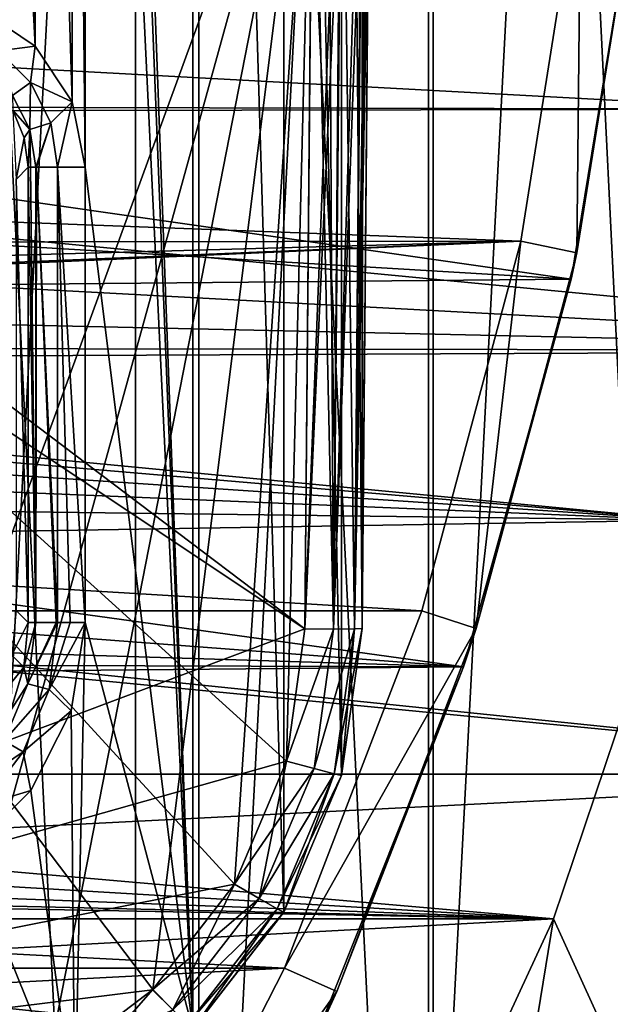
# Model space of a CAD drawing. Header units: millimetres. Extents: x -40 to 40, y -40 to 40.
# Tile 142 of 192: x 26.9 to 32.1, y -13.3 to -4.7. Entities that reach past the tile are written whole.
import ezdxf

# ---------------------------------------------------------------- set-up
doc = ezdxf.new("R2010")
doc.units = ezdxf.units.MM
doc.header["$LTSCALE"] = 8.749007
for name, color, linetype in [('1', 7, 'CONTINUOUS'), ('104', 7, 'CONTINUOUS'), ('105', 7, 'CONTINUOUS'), ('106', 7, 'CONTINUOUS'), ('109', 7, 'CONTINUOUS'), ('139', 7, 'CONTINUOUS'), ('14', 7, 'CONTINUOUS'), ('16', 7, 'CONTINUOUS'), ('161', 7, 'CONTINUOUS'), ('162', 7, 'CONTINUOUS'), ('163', 7, 'CONTINUOUS'), ('17', 7, 'CONTINUOUS'), ('370', 7, 'CONTINUOUS'), ('371', 7, 'CONTINUOUS'), ('372', 7, 'CONTINUOUS'), ('376', 7, 'CONTINUOUS'), ('377', 7, 'CONTINUOUS'), ('378', 7, 'CONTINUOUS'), ('379', 7, 'CONTINUOUS'), ('385', 7, 'CONTINUOUS'), ('389', 7, 'CONTINUOUS'), ('48', 7, 'CONTINUOUS'), ('60', 7, 'CONTINUOUS'), ('816', 7, 'CONTINUOUS'), ('817', 7, 'CONTINUOUS'), ('818', 7, 'CONTINUOUS'), ('830', 7, 'CONTINUOUS'), ('831', 7, 'CONTINUOUS'), ('832', 7, 'CONTINUOUS')]:
    doc.layers.add(name, color=color, linetype=linetype)

msp = doc.modelspace()

# ---------------------------------------------------------------- linework, layer by layer
at = {"layer": '1', "linetype": 'CONTINUOUS'}
for points in [[(27.9309, 27.9306), (25.0582, 30.5342), (27.9306, -27.9309), (27.9309, 27.9306)], [(27.9306, -27.9309), (25.0582, 30.5342), (25.0583, -30.5341), (27.9306, -27.9309)], [(30.5342, -25.0582), (27.9309, 27.9306), (27.9306, -27.9309), (30.5342, -25.0582)], [(30.5341, 25.0583), (27.9309, 27.9306), (30.5342, -25.0582), (30.5341, 25.0583)], [(32.843, 21.9451), (30.5341, 25.0583), (32.8434, -21.9445), (32.843, 21.9451)], [(32.8434, -21.9445), (30.5341, 25.0583), (30.5342, -25.0582), (32.8434, -21.9445)]]:
    msp.add_3dface(points, dxfattribs=at)
at = {"layer": '104', "linetype": 'CONTINUOUS'}
for points in [[(31.3007, -6.6534, -730), (31.8247, -3.3452, -730), (5.6924, -5.6921, -730), (31.3007, -6.6534, -730)], [(31.8247, -3.3452, -730), (23.57, -3.9592, -730), (5.6924, -5.6921, -730), (31.8247, -3.3452, -730)], [(4.4723, -6.6933, -730), (31.3007, -6.6534, -730), (5.6924, -5.6921, -730), (4.4723, -6.6933, -730)], [(30.4337, -9.8888, -730), (31.3007, -6.6534, -730), (0, -8.05, -730), (30.4337, -9.8888, -730)], [(0, -8.05, -730), (31.3007, -6.6534, -730), (1.5705, -7.8953, -730), (0, -8.05, -730)], [(1.5705, -7.8953, -730), (31.3007, -6.6534, -730), (3.0804, -7.4373, -730), (1.5705, -7.8953, -730)], [(3.0804, -7.4373, -730), (31.3007, -6.6534, -730), (4.4723, -6.6933, -730), (3.0804, -7.4373, -730)], [(-30.4335, -9.8895, -730), (30.4337, -9.8888, -730), (0, -8.05, -730), (-30.4335, -9.8895, -730)], [(29.2335, -13.0155, -730), (30.4337, -9.8888, -730), (-30.4335, -9.8895, -730), (29.2335, -13.0155, -730)], [(-29.2331, -13.0163, -730), (29.2335, -13.0155, -730), (-30.4335, -9.8895, -730), (-29.2331, -13.0163, -730)], [(-27.713, -15.9997, -730), (29.2335, -13.0155, -730), (-29.2331, -13.0163, -730), (-27.713, -15.9997, -730)], [(27.713, -15.9996, -730), (29.2335, -13.0155, -730), (-27.713, -15.9997, -730), (27.713, -15.9996, -730)]]:
    msp.add_3dface(points, dxfattribs=at)
at = {"layer": '105', "linetype": 'CONTINUOUS'}
for points in [[(31.8247, -3.3452, -730), (31.3007, -6.6534, -730), (31.7898, -6.7571, -730.5), (31.8247, -3.3452, -730)], [(32.322, -3.3972, -730.5), (31.8247, -3.3452, -730), (31.7898, -6.7571, -730.5), (32.322, -3.3972, -730.5)], [(31.3007, -6.6534, -730), (30.4337, -9.8888, -730), (30.9093, -10.0431, -730.5), (31.3007, -6.6534, -730)], [(31.7898, -6.7571, -730.5), (31.3007, -6.6534, -730), (30.9093, -10.0431, -730.5), (31.7898, -6.7571, -730.5)], [(30.4337, -9.8888, -730), (29.2335, -13.0155, -730), (30.9093, -10.0431, -730.5), (30.4337, -9.8888, -730)], [(30.9093, -10.0431, -730.5), (29.2335, -13.0155, -730), (29.6902, -13.2189, -730.5), (30.9093, -10.0431, -730.5)], [(29.2335, -13.0155, -730), (27.713, -15.9996, -730), (29.6902, -13.2189, -730.5), (29.2335, -13.0155, -730)], [(29.6902, -13.2189, -730.5), (27.713, -15.9996, -730), (28.1458, -16.25, -730.5), (29.6902, -13.2189, -730.5)]]:
    msp.add_3dface(points, dxfattribs=at)
at = {"layer": '106', "linetype": 'CONTINUOUS'}
for points in [[(32.322, -3.3972, -730.5), (31.7898, -6.7571, -730.5), (32.3094, -3.515, -733), (32.322, -3.3972, -730.5)], [(32.3094, -3.515, -733), (31.7898, -6.7571, -730.5), (31.74, -6.9873, -733), (32.3094, -3.515, -733)], [(31.7898, -6.7571, -730.5), (30.9093, -10.0431, -730.5), (31.74, -6.9873, -733), (31.7898, -6.7571, -730.5)], [(31.74, -6.9873, -733), (30.9093, -10.0431, -730.5), (30.7983, -10.3786, -733), (31.74, -6.9873, -733)], [(30.9093, -10.0431, -730.5), (29.6902, -13.2189, -730.5), (30.7983, -10.3786, -733), (30.9093, -10.0431, -730.5)], [(30.7983, -10.3786, -733), (29.6902, -13.2189, -730.5), (29.4957, -13.6475, -733), (30.7983, -10.3786, -733)], [(29.6902, -13.2189, -730.5), (28.1458, -16.25, -730.5), (29.4957, -13.6475, -733), (29.6902, -13.2189, -730.5)]]:
    msp.add_3dface(points, dxfattribs=at)
at = {"layer": '109', "linetype": 'CONTINUOUS'}
for points in [[(32.3094, -3.515, -733), (31.74, -6.9873, -733), (9.9773, -3.8656, -733), (32.3094, -3.515, -733)], [(9.9773, -3.8656, -733), (31.74, -6.9873, -733), (9.0973, -5.6329, -733), (9.9773, -3.8656, -733)], [(9.0973, -5.6329, -733), (31.74, -6.9873, -733), (7.9072, -7.2087, -733), (9.0973, -5.6329, -733)], [(31.74, -6.9873, -733), (30.7983, -10.3786, -733), (7.9072, -7.2087, -733), (31.74, -6.9873, -733)], [(7.9072, -7.2087, -733), (30.7983, -10.3786, -733), (6.4476, -8.5392, -733), (7.9072, -7.2087, -733)], [(6.4476, -8.5392, -733), (30.7983, -10.3786, -733), (4.7692, -9.5784, -733), (6.4476, -8.5392, -733)], [(4.7692, -9.5784, -733), (30.7983, -10.3786, -733), (2.9277, -10.2917, -733), (4.7692, -9.5784, -733)], [(2.9277, -10.2917, -733), (30.7983, -10.3786, -733), (0.9862, -10.6545, -733), (2.9277, -10.2917, -733)], [(30.7983, -10.3786, -733), (29.4957, -13.6475, -733), (0.9862, -10.6545, -733), (30.7983, -10.3786, -733)], [(29.4957, -13.6475, -733), (-29.4959, -13.647, -733), (0.9862, -10.6545, -733), (29.4957, -13.6475, -733)]]:
    msp.add_3dface(points, dxfattribs=at)
at = {"layer": '139', "linetype": 'CONTINUOUS'}
for points in [[(28.4338, 13.5497, -733), (27.4011, 14.3367, -733), (28.4314, -13.5521, -733), (28.4338, 13.5497, -733)], [(28.4314, -13.5521, -733), (27.4011, 14.3367, -733), (27.4913, 9.9917, -733), (28.4314, -13.5521, -733)], [(29.2274, -12.5263, -733), (28.4338, 13.5497, -733), (28.4314, -13.5521, -733), (29.2274, -12.5263, -733)], [(29.2287, 12.5241, -733), (28.4338, 13.5497, -733), (29.2274, -12.5263, -733), (29.2287, 12.5241, -733)], [(29.7326, -11.3291, -733), (29.2287, 12.5241, -733), (29.2274, -12.5263, -733), (29.7326, -11.3291, -733)], [(29.7328, 11.3286, -733), (29.2287, 12.5241, -733), (29.7326, -11.3291, -733), (29.7328, 11.3286, -733)], [(29.9124, -10.0436, -733), (29.7328, 11.3286, -733), (29.7326, -11.3291, -733), (29.9124, -10.0436, -733)], [(29.9124, 10.0436, -733), (29.7328, 11.3286, -733), (29.9124, -10.0436, -733), (29.9124, 10.0436, -733)], [(30, 0, -733), (29.9124, 10.0436, -733), (29.9124, -10.0436, -733), (30, 0, -733)], [(27.4913, 6.0084, -733), (28.4314, -13.5521, -733), (27.4913, 9.9917, -733), (27.4913, 6.0084, -733)], [(27.3771, 5.4341, -733), (27.4913, -6.0084, -733), (27.4913, 6.0084, -733), (27.3771, 5.4341, -733)], [(27.4913, -6.0084, -733), (28.4314, -13.5521, -733), (27.4913, 6.0084, -733), (27.4913, -6.0084, -733)], [(27.0522, 4.948, -733), (27.3772, -5.4345, -733), (27.3771, 5.4341, -733), (27.0522, 4.948, -733)], [(27.3772, -5.4345, -733), (27.4913, -6.0084, -733), (27.3771, 5.4341, -733), (27.3772, -5.4345, -733)], [(26.5655, 4.6228, -733), (27.052, -4.9478, -733), (27.0522, 4.948, -733), (26.5655, 4.6228, -733)], [(27.052, -4.9478, -733), (27.3772, -5.4345, -733), (27.0522, 4.948, -733), (27.052, -4.9478, -733)], [(26.5659, -4.6229, -733), (27.052, -4.9478, -733), (26.5655, 4.6228, -733), (26.5659, -4.6229, -733)], [(27.4913, -9.9917, -733), (28.4314, -13.5521, -733), (27.4913, -6.0084, -733), (27.4913, -9.9917, -733)], [(27.369, -10.7644, -733), (27.3989, -14.338, -733), (27.4913, -9.9917, -733), (27.369, -10.7644, -733)], [(27.3989, -14.338, -733), (28.4314, -13.5521, -733), (27.4913, -9.9917, -733), (27.3989, -14.338, -733)], [(27.0143, -11.4606, -733), (27.3989, -14.338, -733), (27.369, -10.7644, -733), (27.0143, -11.4606, -733)], [(26.4612, -12.0138, -733), (27.3989, -14.338, -733), (27.0143, -11.4606, -733), (26.4612, -12.0138, -733)], [(26.199, -14.8317, -733), (27.3989, -14.338, -733), (26.4612, -12.0138, -733), (26.199, -14.8317, -733)]]:
    msp.add_3dface(points, dxfattribs=at)
at = {"layer": '14', "linetype": 'CONTINUOUS'}
for points in [[(32.7611, -9.0945, -6.5), (32.4312, -14.4384, -6.5), (31.5859, -12.5831, -6.5), (32.7611, -9.0945, -6.5)], [(31.5859, -12.5831, -6.5), (30.7444, -17.7491, -6.5), (30.0402, -15.9243, -6.5), (31.5859, -12.5831, -6.5)], [(32.4312, -14.4384, -6.5), (30.7444, -17.7491, -6.5), (31.5859, -12.5831, -6.5), (32.4312, -14.4384, -6.5)]]:
    msp.add_3dface(points, dxfattribs=at)
at = {"layer": '16', "linetype": 'CONTINUOUS'}
for points in [[(-33.9501, -1.8406, -3.5), (33.5521, -5.5004, -3.5), (-5, -5.4103, -3.5), (-33.9501, -1.8406, -3.5)], [(33.5521, -5.5004, -3.5), (-33.9501, -1.8406, -3.5), (33.9501, -1.8406, -3.5), (33.5521, -5.5004, -3.5)], [(-5, -5.4103, -3.5), (33.5521, -5.5004, -3.5), (-3.9959, -5.5693, -3.5), (-5, -5.4103, -3.5)], [(33.5521, -5.5004, -3.5), (32.7609, -9.0952, -3.5), (-3.9959, -5.5693, -3.5), (33.5521, -5.5004, -3.5)], [(-3.9959, -5.5693, -3.5), (32.7609, -9.0952, -3.5), (-3.0897, -6.0309, -3.5), (-3.9959, -5.5693, -3.5)], [(-3.0897, -6.0309, -3.5), (32.7609, -9.0952, -3.5), (-2.3707, -6.7499, -3.5), (-3.0897, -6.0309, -3.5)], [(-2.3707, -6.7499, -3.5), (32.7609, -9.0952, -3.5), (-1.9092, -7.6556, -3.5), (-2.3707, -6.7499, -3.5)], [(-1.9092, -7.6556, -3.5), (32.7609, -9.0952, -3.5), (-1.75, -8.6607, -3.5), (-1.9092, -7.6556, -3.5)], [(-1.75, -8.6607, -3.5), (32.7609, -9.0952, -3.5), (-1.9091, -9.6648, -3.5), (-1.75, -8.6607, -3.5)], [(32.7609, -9.0952, -3.5), (31.5856, -12.5838, -3.5), (-1.9091, -9.6648, -3.5), (32.7609, -9.0952, -3.5)], [(-1.9091, -9.6648, -3.5), (31.5856, -12.5838, -3.5), (-2.3704, -10.5702, -3.5), (-1.9091, -9.6648, -3.5)], [(-2.3704, -10.5702, -3.5), (31.5856, -12.5838, -3.5), (-3.0894, -11.2894, -3.5), (-2.3704, -10.5702, -3.5)], [(-3.0894, -11.2894, -3.5), (31.5856, -12.5838, -3.5), (-3.9955, -11.7511, -3.5), (-3.0894, -11.2894, -3.5)], [(31.5856, -12.5838, -3.5), (-5, -11.9103, -3.5), (-3.9955, -11.7511, -3.5), (31.5856, -12.5838, -3.5)], [(31.5856, -12.5838, -3.5), (-31.5859, -12.5831, -3.5), (-5, -11.9103, -3.5), (31.5856, -12.5838, -3.5)], [(-30.0402, -15.9243, -3.5), (-31.5859, -12.5831, -3.5), (31.5856, -12.5838, -3.5), (-30.0402, -15.9243, -3.5)], [(30.0399, -15.925, -3.5), (-30.0402, -15.9243, -3.5), (31.5856, -12.5838, -3.5), (30.0399, -15.925, -3.5)]]:
    msp.add_3dface(points, dxfattribs=at)
at = {"layer": '161', "linetype": 'CONTINUOUS'}
for points in [[(29.9698, -3.4607, -742.9396), (30, 0, -733), (29.9124, -10.0436, -742.8247), (29.9698, -3.4607, -742.9396)], [(30, 0, -733), (29.9124, -10.0436, -733), (29.9124, -10.0436, -742.8247), (30, 0, -733)], [(29.9124, -10.0436, -823.3247), (29.9827, -1.9869, -823.4653), (29.9827, -1.9869, -821.5347), (29.9124, -10.0436, -823.3247)], [(29.9124, -10.0436, -821.6753), (29.9124, -10.0436, -823.3247), (29.9827, -1.9869, -821.5347), (29.9124, -10.0436, -821.6753)]]:
    msp.add_3dface(points, dxfattribs=at)
at = {"layer": '162', "linetype": 'CONTINUOUS'}
for points in [[(29.7284, -1.9923, -823.9007), (29.4123, -10.048, -823.8246), (29.4827, -1.9913, -823.9652), (29.7284, -1.9923, -823.9007)], [(29.6623, -10.049, -823.7576), (29.4123, -10.048, -823.8246), (29.7284, -1.9923, -823.9007), (29.6623, -10.049, -823.7576)], [(29.9121, -1.9908, -823.7214), (29.6623, -10.049, -823.7576), (29.7284, -1.9923, -823.9007), (29.9121, -1.9908, -823.7214)], [(29.8455, -10.0474, -823.5744), (29.6623, -10.049, -823.7576), (29.9121, -1.9908, -823.7214), (29.8455, -10.0474, -823.5744)], [(29.9827, -1.9869, -823.4653), (29.8455, -10.0474, -823.5744), (29.9643, -1.9891, -823.5995), (29.9827, -1.9869, -823.4653)], [(29.9827, -1.9869, -823.4653), (29.9124, -10.0436, -823.3247), (29.8455, -10.0474, -823.5744), (29.9827, -1.9869, -823.4653)], [(29.9643, -1.9891, -823.5995), (29.8455, -10.0474, -823.5744), (29.9121, -1.9908, -823.7214), (29.9643, -1.9891, -823.5995)]]:
    msp.add_3dface(points, dxfattribs=at)
at = {"layer": '163', "linetype": 'CONTINUOUS'}
for points in [[(29.4827, -1.9913, -823.9652), (24.9125, -14.5088, -823.7467), (2.4565, -1.9913, -823.9652), (29.4827, -1.9913, -823.9652)], [(24.9125, -14.5088, -823.7467), (29.4827, -1.9913, -823.9652), (26.0711, -14.357, -823.7494), (24.9125, -14.5088, -823.7467)], [(26.0711, -14.357, -823.7494), (29.4827, -1.9913, -823.9652), (27.1523, -13.9117, -823.7572), (26.0711, -14.357, -823.7494)], [(27.1523, -13.9117, -823.7572), (29.4827, -1.9913, -823.9652), (28.0818, -13.2034, -823.7695), (27.1523, -13.9117, -823.7572)], [(28.0818, -13.2034, -823.7695), (29.4827, -1.9913, -823.9652), (28.7971, -12.2804, -823.7856), (28.0818, -13.2034, -823.7695)], [(28.7971, -12.2804, -823.7856), (29.4827, -1.9913, -823.9652), (29.2508, -11.2046, -823.8044), (28.7971, -12.2804, -823.7856)], [(29.4827, -1.9913, -823.9652), (29.4123, -10.048, -823.8246), (29.2508, -11.2046, -823.8044), (29.4827, -1.9913, -823.9652)]]:
    msp.add_3dface(points, dxfattribs=at)
at = {"layer": '17', "linetype": 'CONTINUOUS'}
for points in [[(31.5859, -12.5831, -6.5), (31.5856, -12.5838, -3.5), (32.7609, -9.0952, -3.5), (31.5859, -12.5831, -6.5)], [(32.7611, -9.0945, -6.5), (31.5859, -12.5831, -6.5), (32.7609, -9.0952, -3.5), (32.7611, -9.0945, -6.5)], [(30.0402, -15.9243, -6.5), (30.0399, -15.925, -3.5), (31.5856, -12.5838, -3.5), (30.0402, -15.9243, -6.5)], [(31.5859, -12.5831, -6.5), (30.0402, -15.9243, -6.5), (31.5856, -12.5838, -3.5), (31.5859, -12.5831, -6.5)]]:
    msp.add_3dface(points, dxfattribs=at)
at = {"layer": '370', "linetype": 'CONTINUOUS'}
for points in [[(29.9124, -10.0436, -742.8247), (29.7326, -11.3291, -733), (29.7327, -11.3288, -742.8045), (29.9124, -10.0436, -742.8247)], [(29.9124, -10.0436, -733), (29.7326, -11.3291, -733), (29.9124, -10.0436, -742.8247), (29.9124, -10.0436, -733)], [(29.7326, -11.3291, -733), (29.2274, -12.5263, -733), (29.2284, -12.5246, -742.7857), (29.7326, -11.3291, -733)], [(29.7327, -11.3288, -742.8045), (29.7326, -11.3291, -733), (29.2284, -12.5246, -742.7857), (29.7327, -11.3288, -742.8045)], [(29.2274, -12.5263, -733), (28.4314, -13.5521, -733), (28.433, -13.5505, -742.7696), (29.2274, -12.5263, -733)], [(29.2284, -12.5246, -742.7857), (29.2274, -12.5263, -733), (28.433, -13.5505, -742.7696), (29.2284, -12.5246, -742.7857)]]:
    msp.add_3dface(points, dxfattribs=at)
at = {"layer": '371', "linetype": 'CONTINUOUS'}
for points in [[(29.4123, -10.048, -743.3246), (29.6621, -10.049, -743.2578), (29.2508, -11.2046, -743.3044), (29.4123, -10.048, -743.3246)], [(29.6621, -10.049, -743.2578), (29.4914, -11.2701, -743.2364), (29.2508, -11.2046, -743.3044), (29.6621, -10.049, -743.2578)], [(29.6621, -10.049, -743.2578), (29.8453, -10.0474, -743.0746), (29.4914, -11.2701, -743.2364), (29.6621, -10.049, -743.2578)], [(29.8453, -10.0474, -743.0746), (29.6681, -11.3156, -743.0525), (29.4914, -11.2701, -743.2364), (29.8453, -10.0474, -743.0746)], [(29.8453, -10.0474, -743.0746), (29.7327, -11.3288, -742.8045), (29.6681, -11.3156, -743.0525), (29.8453, -10.0474, -743.0746)], [(29.9124, -10.0436, -742.8247), (29.7327, -11.3288, -742.8045), (29.8453, -10.0474, -743.0746), (29.9124, -10.0436, -742.8247)], [(29.2508, -11.2046, -743.3044), (29.4914, -11.2701, -743.2364), (28.7971, -12.2804, -743.2856), (29.2508, -11.2046, -743.3044)], [(29.4914, -11.2701, -743.2364), (29.0122, -12.4062, -743.2166), (28.7971, -12.2804, -743.2856), (29.4914, -11.2701, -743.2364)], [(29.4914, -11.2701, -743.2364), (29.6681, -11.3156, -743.0525), (29.0122, -12.4062, -743.2166), (29.4914, -11.2701, -743.2364)], [(29.6681, -11.3156, -743.0525), (29.1703, -12.4955, -743.0319), (29.0122, -12.4062, -743.2166), (29.6681, -11.3156, -743.0525)], [(29.6681, -11.3156, -743.0525), (29.2284, -12.5246, -742.7857), (29.1703, -12.4955, -743.0319), (29.6681, -11.3156, -743.0525)], [(29.7327, -11.3288, -742.8045), (29.2284, -12.5246, -742.7857), (29.6681, -11.3156, -743.0525), (29.7327, -11.3288, -742.8045)], [(28.7971, -12.2804, -743.2856), (29.0122, -12.4062, -743.2166), (28.0818, -13.2034, -743.2695), (28.7971, -12.2804, -743.2856)], [(29.0122, -12.4062, -743.2166), (28.2566, -13.3806, -743.1996), (28.0818, -13.2034, -743.2695), (29.0122, -12.4062, -743.2166)], [(29.0122, -12.4062, -743.2166), (29.1703, -12.4955, -743.0319), (28.2566, -13.3806, -743.1996), (29.0122, -12.4062, -743.2166)], [(29.1703, -12.4955, -743.0319), (28.3856, -13.5075, -743.0142), (28.2566, -13.3806, -743.1996), (29.1703, -12.4955, -743.0319)], [(29.1703, -12.4955, -743.0319), (28.433, -13.5505, -742.7696), (28.3856, -13.5075, -743.0142), (29.1703, -12.4955, -743.0319)], [(29.2284, -12.5246, -742.7857), (28.433, -13.5505, -742.7696), (29.1703, -12.4955, -743.0319), (29.2284, -12.5246, -742.7857)], [(28.0818, -13.2034, -743.2695), (28.2566, -13.3806, -743.1996), (27.1523, -13.9117, -743.2572), (28.0818, -13.2034, -743.2695)]]:
    msp.add_3dface(points, dxfattribs=at)
at = {"layer": '372', "linetype": 'CONTINUOUS'}
for points in [[(29.7155, -3.4661, -743.375), (29.4123, -10.048, -743.3246), (29.4698, -3.4651, -743.4395), (29.7155, -3.4661, -743.375)], [(29.6621, -10.049, -743.2578), (29.4123, -10.048, -743.3246), (29.7155, -3.4661, -743.375), (29.6621, -10.049, -743.2578)], [(29.8453, -10.0474, -743.0746), (29.6621, -10.049, -743.2578), (29.8992, -3.4646, -743.1957), (29.8453, -10.0474, -743.0746)], [(29.8992, -3.4646, -743.1957), (29.6621, -10.049, -743.2578), (29.7155, -3.4661, -743.375), (29.8992, -3.4646, -743.1957)], [(29.9698, -3.4607, -742.9396), (29.8453, -10.0474, -743.0746), (29.9514, -3.4629, -743.0739), (29.9698, -3.4607, -742.9396)], [(29.9698, -3.4607, -742.9396), (29.9124, -10.0436, -742.8247), (29.8453, -10.0474, -743.0746), (29.9698, -3.4607, -742.9396)], [(29.9514, -3.4629, -743.0739), (29.8453, -10.0474, -743.0746), (29.9059, -3.4644, -743.1841), (29.9514, -3.4629, -743.0739)], [(29.9059, -3.4644, -743.1841), (29.8453, -10.0474, -743.0746), (29.8992, -3.4646, -743.1957), (29.9059, -3.4644, -743.1841)]]:
    msp.add_3dface(points, dxfattribs=at)
at = {"layer": '376', "linetype": 'CONTINUOUS'}
for points in [[(29.6621, -10.049, -821.2422), (29.4827, -1.9913, -821.0348), (29.4123, -10.048, -821.1754), (29.6621, -10.049, -821.2422)], [(29.6169, -1.9921, -821.0531), (29.4827, -1.9913, -821.0348), (29.6621, -10.049, -821.2422), (29.6169, -1.9921, -821.0531)], [(29.727, -1.9923, -821.0985), (29.6169, -1.9921, -821.0531), (29.6621, -10.049, -821.2422), (29.727, -1.9923, -821.0985)], [(29.7388, -1.9923, -821.1053), (29.727, -1.9923, -821.0985), (29.6621, -10.049, -821.2422), (29.7388, -1.9923, -821.1053)], [(29.8453, -10.0474, -821.4254), (29.7388, -1.9923, -821.1053), (29.6621, -10.049, -821.2422), (29.8453, -10.0474, -821.4254)], [(29.9188, -1.9906, -821.2902), (29.7388, -1.9923, -821.1053), (29.8453, -10.0474, -821.4254), (29.9188, -1.9906, -821.2902)], [(29.9124, -10.0436, -821.6753), (29.9188, -1.9906, -821.2902), (29.8453, -10.0474, -821.4254), (29.9124, -10.0436, -821.6753)], [(29.9124, -10.0436, -821.6753), (29.9827, -1.9869, -821.5347), (29.9188, -1.9906, -821.2902), (29.9124, -10.0436, -821.6753)]]:
    msp.add_3dface(points, dxfattribs=at)
at = {"layer": '377', "linetype": 'CONTINUOUS'}
for points in [[(29.6621, -10.049, -821.2422), (29.4123, -10.048, -821.1754), (29.2506, -11.205, -821.1956), (29.6621, -10.049, -821.2422)], [(29.4914, -11.2701, -821.2636), (29.6621, -10.049, -821.2422), (29.2506, -11.205, -821.1956), (29.4914, -11.2701, -821.2636)], [(29.6681, -11.3156, -821.4475), (29.8453, -10.0474, -821.4254), (29.4914, -11.2701, -821.2636), (29.6681, -11.3156, -821.4475)], [(29.8453, -10.0474, -821.4254), (29.6621, -10.049, -821.2422), (29.4914, -11.2701, -821.2636), (29.8453, -10.0474, -821.4254)], [(29.7327, -11.329, -821.6955), (29.9124, -10.0436, -821.6753), (29.6681, -11.3156, -821.4475), (29.7327, -11.329, -821.6955)], [(29.9124, -10.0436, -821.6753), (29.8453, -10.0474, -821.4254), (29.6681, -11.3156, -821.4475), (29.9124, -10.0436, -821.6753)], [(28.796, -12.2822, -821.2144), (29.0122, -12.4062, -821.2834), (29.2506, -11.205, -821.1956), (28.796, -12.2822, -821.2144)], [(29.0122, -12.4062, -821.2834), (29.4914, -11.2701, -821.2636), (29.2506, -11.205, -821.1956), (29.0122, -12.4062, -821.2834)], [(29.0122, -12.4062, -821.2834), (29.6681, -11.3156, -821.4475), (29.4914, -11.2701, -821.2636), (29.0122, -12.4062, -821.2834)], [(29.1703, -12.4955, -821.4681), (29.6681, -11.3156, -821.4475), (29.0122, -12.4062, -821.2834), (29.1703, -12.4955, -821.4681)], [(29.1703, -12.4955, -821.4681), (29.7327, -11.329, -821.6955), (29.6681, -11.3156, -821.4475), (29.1703, -12.4955, -821.4681)], [(29.2275, -12.5261, -821.7143), (29.7327, -11.329, -821.6955), (29.1703, -12.4955, -821.4681), (29.2275, -12.5261, -821.7143)], [(28.0797, -13.2054, -821.2305), (28.2566, -13.3806, -821.3004), (28.796, -12.2822, -821.2144), (28.0797, -13.2054, -821.2305)], [(28.2566, -13.3806, -821.3004), (29.0122, -12.4062, -821.2834), (28.796, -12.2822, -821.2144), (28.2566, -13.3806, -821.3004)], [(28.2566, -13.3806, -821.3004), (29.1703, -12.4955, -821.4681), (29.0122, -12.4062, -821.2834), (28.2566, -13.3806, -821.3004)], [(28.3856, -13.5075, -821.4858), (29.1703, -12.4955, -821.4681), (28.2566, -13.3806, -821.3004), (28.3856, -13.5075, -821.4858)], [(28.3856, -13.5075, -821.4858), (29.2275, -12.5261, -821.7143), (29.1703, -12.4955, -821.4681), (28.3856, -13.5075, -821.4858)], [(28.4315, -13.552, -821.7304), (29.2275, -12.5261, -821.7143), (28.3856, -13.5075, -821.4858), (28.4315, -13.552, -821.7304)], [(27.1505, -13.9127, -821.2428), (27.2756, -14.1277, -821.3135), (28.0797, -13.2054, -821.2305), (27.1505, -13.9127, -821.2428)], [(27.2756, -14.1277, -821.3135), (28.2566, -13.3806, -821.3004), (28.0797, -13.2054, -821.2305), (27.2756, -14.1277, -821.3135)]]:
    msp.add_3dface(points, dxfattribs=at)
at = {"layer": '378', "linetype": 'CONTINUOUS'}
for points in [[(29.9124, -10.0436, -823.3247), (29.7327, -11.329, -821.6955), (29.7325, -11.3295, -823.3045), (29.9124, -10.0436, -823.3247)], [(29.9124, -10.0436, -823.3247), (29.9124, -10.0436, -821.6753), (29.7327, -11.329, -821.6955), (29.9124, -10.0436, -823.3247)], [(29.7327, -11.329, -821.6955), (29.2275, -12.5261, -821.7143), (29.7325, -11.3295, -823.3045), (29.7327, -11.329, -821.6955)], [(29.7325, -11.3295, -823.3045), (29.2275, -12.5261, -821.7143), (29.2279, -12.5254, -823.2857), (29.7325, -11.3295, -823.3045)], [(29.2275, -12.5261, -821.7143), (28.4315, -13.552, -821.7304), (28.4322, -13.5513, -823.2696), (29.2275, -12.5261, -821.7143)], [(29.2279, -12.5254, -823.2857), (29.2275, -12.5261, -821.7143), (28.4322, -13.5513, -823.2696), (29.2279, -12.5254, -823.2857)]]:
    msp.add_3dface(points, dxfattribs=at)
at = {"layer": '379', "linetype": 'CONTINUOUS'}
for points in [[(29.4123, -10.048, -823.8246), (29.6623, -10.049, -823.7576), (29.2508, -11.2046, -823.8044), (29.4123, -10.048, -823.8246)], [(29.2508, -11.2046, -823.8044), (29.6623, -10.049, -823.7576), (29.4917, -11.2702, -823.7363), (29.2508, -11.2046, -823.8044)], [(29.4917, -11.2702, -823.7363), (29.8455, -10.0474, -823.5744), (29.6682, -11.3157, -823.5523), (29.4917, -11.2702, -823.7363)], [(29.6623, -10.049, -823.7576), (29.8455, -10.0474, -823.5744), (29.4917, -11.2702, -823.7363), (29.6623, -10.049, -823.7576)], [(29.8455, -10.0474, -823.5744), (29.7325, -11.3295, -823.3045), (29.6682, -11.3157, -823.5523), (29.8455, -10.0474, -823.5744)], [(29.8455, -10.0474, -823.5744), (29.9124, -10.0436, -823.3247), (29.7325, -11.3295, -823.3045), (29.8455, -10.0474, -823.5744)], [(28.7971, -12.2804, -823.7856), (29.2508, -11.2046, -823.8044), (29.4917, -11.2702, -823.7363), (28.7971, -12.2804, -823.7856)], [(29.0124, -12.4063, -823.7165), (28.7971, -12.2804, -823.7856), (29.4917, -11.2702, -823.7363), (29.0124, -12.4063, -823.7165)], [(29.0124, -12.4063, -823.7165), (29.4917, -11.2702, -823.7363), (29.6682, -11.3157, -823.5523), (29.0124, -12.4063, -823.7165)], [(29.1704, -12.4956, -823.5317), (29.0124, -12.4063, -823.7165), (29.6682, -11.3157, -823.5523), (29.1704, -12.4956, -823.5317)], [(29.7325, -11.3295, -823.3045), (29.1704, -12.4956, -823.5317), (29.6682, -11.3157, -823.5523), (29.7325, -11.3295, -823.3045)], [(29.7325, -11.3295, -823.3045), (29.2279, -12.5254, -823.2857), (29.1704, -12.4956, -823.5317), (29.7325, -11.3295, -823.3045)], [(28.0818, -13.2034, -823.7695), (28.7971, -12.2804, -823.7856), (29.0124, -12.4063, -823.7165), (28.0818, -13.2034, -823.7695)], [(28.2567, -13.3808, -823.6995), (28.0818, -13.2034, -823.7695), (29.0124, -12.4063, -823.7165), (28.2567, -13.3808, -823.6995)], [(28.2567, -13.3808, -823.6995), (29.0124, -12.4063, -823.7165), (29.1704, -12.4956, -823.5317), (28.2567, -13.3808, -823.6995)], [(28.3857, -13.5076, -823.514), (28.2567, -13.3808, -823.6995), (29.1704, -12.4956, -823.5317), (28.3857, -13.5076, -823.514)], [(29.2279, -12.5254, -823.2857), (28.3857, -13.5076, -823.514), (29.1704, -12.4956, -823.5317), (29.2279, -12.5254, -823.2857)], [(29.2279, -12.5254, -823.2857), (28.4322, -13.5513, -823.2696), (28.3857, -13.5076, -823.514), (29.2279, -12.5254, -823.2857)], [(27.1523, -13.9117, -823.7572), (28.0818, -13.2034, -823.7695), (28.2567, -13.3808, -823.6995), (27.1523, -13.9117, -823.7572)]]:
    msp.add_3dface(points, dxfattribs=at)
at = {"layer": '385', "linetype": 'CONTINUOUS'}
for points in [[(29.4123, -10.048, -743.3246), (29.2508, -11.2046, -743.3044), (20.7159, -3.4651, -743.4395), (29.4123, -10.048, -743.3246)], [(29.4698, -3.4651, -743.4395), (29.4123, -10.048, -743.3246), (20.7159, -3.4651, -743.4395), (29.4698, -3.4651, -743.4395)], [(29.2508, -11.2046, -743.3044), (28.7971, -12.2804, -743.2856), (20.7159, -3.4651, -743.4395), (29.2508, -11.2046, -743.3044)], [(28.7971, -12.2804, -743.2856), (28.0818, -13.2034, -743.2695), (20.7159, -3.4651, -743.4395), (28.7971, -12.2804, -743.2856)], [(28.0818, -13.2034, -743.2695), (27.1523, -13.9117, -743.2572), (20.7159, -3.4651, -743.4395), (28.0818, -13.2034, -743.2695)], [(27.1523, -13.9117, -743.2572), (26.0711, -14.357, -743.2494), (20.7159, -3.4651, -743.4395), (27.1523, -13.9117, -743.2572)]]:
    msp.add_3dface(points, dxfattribs=at)
at = {"layer": '389', "linetype": 'CONTINUOUS'}
for points in [[(29.4123, -10.048, -821.1754), (29.4827, -1.9913, -821.0348), (17.7718, -2.286, -821.0399), (29.4123, -10.048, -821.1754)], [(17.5509, -14.5087, -821.2533), (29.4123, -10.048, -821.1754), (17.7718, -2.286, -821.0399), (17.5509, -14.5087, -821.2533)], [(29.2506, -11.205, -821.1956), (29.4123, -10.048, -821.1754), (17.5509, -14.5087, -821.2533), (29.2506, -11.205, -821.1956)], [(28.796, -12.2822, -821.2144), (29.2506, -11.205, -821.1956), (17.5509, -14.5087, -821.2533), (28.796, -12.2822, -821.2144)], [(28.0797, -13.2054, -821.2305), (28.796, -12.2822, -821.2144), (17.5509, -14.5087, -821.2533), (28.0797, -13.2054, -821.2305)], [(27.1505, -13.9127, -821.2428), (28.0797, -13.2054, -821.2305), (17.5509, -14.5087, -821.2533), (27.1505, -13.9127, -821.2428)]]:
    msp.add_3dface(points, dxfattribs=at)
at = {"layer": '48', "linetype": 'CONTINUOUS'}
for points in [[(37.6094, -3.8257, -14), (37.0295, -7.6106, -14), (6.4288, -4.671, -14), (37.6094, -3.8257, -14)], [(6.4288, -4.671, -14), (37.0295, -7.6106, -14), (5.3172, -5.9055, -14), (6.4288, -4.671, -14)], [(5.3172, -5.9055, -14), (37.0295, -7.6106, -14), (3.9734, -6.8818, -14), (5.3172, -5.9055, -14)], [(3.9734, -6.8818, -14), (37.0295, -7.6106, -14), (2.4562, -7.5574, -14), (3.9734, -6.8818, -14)], [(2.4562, -7.5574, -14), (37.0295, -7.6106, -14), (1.6524, -7.7728, -14), (2.4562, -7.5574, -14)], [(37.0295, -7.6106, -14), (36.0693, -11.3184, -14), (1.6524, -7.7728, -14), (37.0295, -7.6106, -14)], [(1.6524, -7.7728, -14), (36.0693, -11.3184, -14), (0.8299, -7.9031, -14), (1.6524, -7.7728, -14)], [(36.0693, -11.3184, -14), (-36.0695, -11.3179, -14), (0.8299, -7.9031, -14), (36.0693, -11.3184, -14)], [(36.0693, -11.3184, -14), (-34.7395, -14.9087, -14), (-36.0695, -11.3179, -14), (36.0693, -11.3184, -14)], [(36.0693, -11.3184, -14), (34.7392, -14.9093, -14), (-34.7395, -14.9087, -14), (36.0693, -11.3184, -14)]]:
    msp.add_3dface(points, dxfattribs=at)
at = {"layer": '60', "linetype": 'CONTINUOUS'}
for points in [[(26.1645, 23.5599, -11.5), (26.165, -23.5593, -11.5), (28.4837, 20.6961, -11.5), (26.1645, 23.5599, -11.5)], [(26.165, -23.5593, -11.5), (28.4841, -20.6956, -11.5), (28.4837, 20.6961, -11.5), (26.165, -23.5593, -11.5)], [(28.4837, 20.6961, -11.5), (28.4841, -20.6956, -11.5), (30.4907, 17.6058, -11.5), (28.4837, 20.6961, -11.5)], [(28.4841, -20.6956, -11.5), (30.491, -17.6053, -11.5), (30.4907, 17.6058, -11.5), (28.4841, -20.6956, -11.5)], [(30.4907, 17.6058, -11.5), (30.491, -17.6053, -11.5), (32.164, 14.3221, -11.5), (30.4907, 17.6058, -11.5)], [(30.491, -17.6053, -11.5), (32.1643, -14.3216, -11.5), (32.164, 14.3221, -11.5), (30.491, -17.6053, -11.5)]]:
    msp.add_3dface(points, dxfattribs=at)
at = {"layer": '816', "linetype": 'CONTINUOUS'}
for points in [[(27.052, -4.9478, -733), (26.5659, -4.6229, -733), (26.7326, -4.9885, -733.0609), (27.052, -4.9478, -733)], [(27.0115, -5.2674, -733.0609), (27.052, -4.9478, -733), (26.7326, -4.9885, -733.0609), (27.0115, -5.2674, -733.0609)], [(27.0115, -5.2674, -733.0609), (26.7326, -4.9885, -733.0609), (26.8558, -5.3805, -733.2475), (27.0115, -5.2674, -733.0609)], [(27.3772, -5.4345, -733), (27.052, -4.9478, -733), (27.0115, -5.2674, -733.0609), (27.3772, -5.4345, -733)], [(27.007, -5.6785, -733.2485), (27.0115, -5.2674, -733.0609), (26.8558, -5.3805, -733.2475), (27.007, -5.6785, -733.2485)], [(27.1895, -5.6192, -733.0615), (27.0115, -5.2674, -733.0609), (27.007, -5.6785, -733.2485), (27.1895, -5.6192, -733.0615)], [(27.1895, -5.6192, -733.0615), (27.3772, -5.4345, -733), (27.0115, -5.2674, -733.0609), (27.1895, -5.6192, -733.0615)], [(27.007, -5.6785, -733.2485), (26.8558, -5.3805, -733.2475), (26.8576, -5.5085, -733.4881), (27.007, -5.6785, -733.2485)], [(26.9574, -5.7496, -733.4893), (27.007, -5.6785, -733.2485), (26.8576, -5.5085, -733.4881), (26.9574, -5.7496, -733.4893)], [(27.2492, -6.0084, -733.0626), (27.3772, -5.4345, -733), (27.1895, -5.6192, -733.0615), (27.2492, -6.0084, -733.0626)], [(27.4913, -6.0084, -733), (27.3772, -5.4345, -733), (27.2492, -6.0084, -733.0626), (27.4913, -6.0084, -733)], [(26.9914, -6.0084, -733.4913), (27.007, -5.6785, -733.2485), (26.9574, -5.7496, -733.4893), (26.9914, -6.0084, -733.4913)], [(27.0117, -6.0084, -733.3589), (27.007, -5.6785, -733.2485), (26.9914, -6.0084, -733.4913), (27.0117, -6.0084, -733.3589)], [(27.0581, -6.0084, -733.2504), (27.1895, -5.6192, -733.0615), (27.007, -5.6785, -733.2485), (27.0581, -6.0084, -733.2504)], [(27.0581, -6.0084, -733.2504), (27.007, -5.6785, -733.2485), (27.0117, -6.0084, -733.3589), (27.0581, -6.0084, -733.2504)], [(27.0648, -6.0084, -733.2391), (27.1895, -5.6192, -733.0615), (27.0581, -6.0084, -733.2504), (27.0648, -6.0084, -733.2391)], [(27.2492, -6.0084, -733.0626), (27.1895, -5.6192, -733.0615), (27.0648, -6.0084, -733.2391), (27.2492, -6.0084, -733.0626)]]:
    msp.add_3dface(points, dxfattribs=at)
at = {"layer": '817', "linetype": 'CONTINUOUS'}
for points in [[(27.0117, -6.0084, -733.3589), (26.9914, -6.0084, -733.4913), (27.0588, -9.9917, -733.2491), (27.0117, -6.0084, -733.3589)], [(27.0588, -9.9917, -733.2491), (26.9914, -6.0084, -733.4913), (26.9914, -9.9917, -733.4913), (27.0588, -9.9917, -733.2491)], [(27.0581, -6.0084, -733.2504), (27.0117, -6.0084, -733.3589), (27.0588, -9.9917, -733.2491), (27.0581, -6.0084, -733.2504)], [(27.0648, -6.0084, -733.2391), (27.0581, -6.0084, -733.2504), (27.0588, -9.9917, -733.2491), (27.0648, -6.0084, -733.2391)], [(27.2379, -9.9917, -733.069), (27.0648, -6.0084, -733.2391), (27.0588, -9.9917, -733.2491), (27.2379, -9.9917, -733.069)], [(27.2492, -6.0084, -733.0626), (27.0648, -6.0084, -733.2391), (27.2491, -9.9917, -733.0626), (27.2492, -6.0084, -733.0626)], [(27.2491, -9.9917, -733.0626), (27.0648, -6.0084, -733.2391), (27.2379, -9.9917, -733.069), (27.2491, -9.9917, -733.0626)], [(27.3586, -9.9917, -733.0179), (27.2492, -6.0084, -733.0626), (27.2491, -9.9917, -733.0626), (27.3586, -9.9917, -733.0179)], [(27.4913, -9.9917, -733), (27.2492, -6.0084, -733.0626), (27.3586, -9.9917, -733.0179), (27.4913, -9.9917, -733)], [(27.4913, -9.9917, -733), (27.4913, -6.0084, -733), (27.2492, -6.0084, -733.0626), (27.4913, -9.9917, -733)]]:
    msp.add_3dface(points, dxfattribs=at)
at = {"layer": '818', "linetype": 'CONTINUOUS'}
for points in [[(27.0588, -9.9917, -733.2491), (26.9914, -9.9917, -733.4913), (26.953, -10.3819, -733.4897), (27.0588, -9.9917, -733.2491)], [(26.9886, -10.5268, -733.2488), (27.0588, -9.9917, -733.2491), (26.953, -10.3819, -733.4897), (26.9886, -10.5268, -733.2488)], [(27.2491, -9.9917, -733.0626), (27.2379, -9.9917, -733.069), (26.9886, -10.5268, -733.2488), (27.2491, -9.9917, -733.0626)], [(27.1739, -10.5765, -733.0616), (27.2491, -9.9917, -733.0626), (26.9886, -10.5268, -733.2488), (27.1739, -10.5765, -733.0616)], [(27.2379, -9.9917, -733.069), (27.0588, -9.9917, -733.2491), (26.9886, -10.5268, -733.2488), (27.2379, -9.9917, -733.069)], [(27.3586, -9.9917, -733.0179), (27.2491, -9.9917, -733.0626), (27.1739, -10.5765, -733.0616), (27.3586, -9.9917, -733.0179)], [(27.4913, -9.9917, -733), (27.3586, -9.9917, -733.0179), (27.1739, -10.5765, -733.0616), (27.4913, -9.9917, -733)], [(27.369, -10.7644, -733), (27.4913, -9.9917, -733), (27.1739, -10.5765, -733.0616), (27.369, -10.7644, -733)], [(26.8393, -10.757, -733.4886), (26.9886, -10.5268, -733.2488), (26.953, -10.3819, -733.4897), (26.8393, -10.757, -733.4886)], [(26.7827, -11.0257, -733.2477), (26.9886, -10.5268, -733.2488), (26.8393, -10.757, -733.4886), (26.7827, -11.0257, -733.2477)], [(26.7827, -11.0257, -733.2477), (27.1739, -10.5765, -733.0616), (26.9886, -10.5268, -733.2488), (26.7827, -11.0257, -733.2477)], [(26.9492, -11.1219, -733.061), (27.1739, -10.5765, -733.0616), (26.7827, -11.0257, -733.2477), (26.9492, -11.1219, -733.061)], [(26.9492, -11.1219, -733.061), (27.369, -10.7644, -733), (27.1739, -10.5765, -733.0616), (26.9492, -11.1219, -733.061)], [(27.0143, -11.4606, -733), (27.369, -10.7644, -733), (26.9492, -11.1219, -733.061), (27.0143, -11.4606, -733)], [(26.4542, -11.4542, -733.2473), (26.9492, -11.1219, -733.061), (26.7827, -11.0257, -733.2477), (26.4542, -11.4542, -733.2473)], [(26.5903, -11.5903, -733.0608), (26.9492, -11.1219, -733.061), (26.4542, -11.4542, -733.2473), (26.5903, -11.5903, -733.0608)], [(26.5903, -11.5903, -733.0608), (27.0143, -11.4606, -733), (26.9492, -11.1219, -733.061), (26.5903, -11.5903, -733.0608)], [(26.4612, -12.0138, -733), (27.0143, -11.4606, -733), (26.5903, -11.5903, -733.0608), (26.4612, -12.0138, -733)]]:
    msp.add_3dface(points, dxfattribs=at)
at = {"layer": '830', "linetype": 'CONTINUOUS'}
for points in [[(26.9574, -5.7496, -733.4893), (26.8576, -5.5085, -733.4881), (26.8862, -6.1136, -739.5175), (26.9574, -5.7496, -733.4893)], [(26.9914, -6.0084, -733.4913), (26.9574, -5.7496, -733.4893), (26.8862, -6.1136, -739.5175), (26.9914, -6.0084, -733.4913)]]:
    msp.add_3dface(points, dxfattribs=at)
at = {"layer": '831', "linetype": 'CONTINUOUS'}
for points in [[(26.9914, -9.9917, -733.4913), (26.9914, -6.0084, -733.4913), (26.8862, -6.1136, -739.5175), (26.9914, -9.9917, -733.4913)], [(26.9914, -9.9917, -733.4913), (26.8862, -6.1136, -739.5175), (26.8862, -9.8865, -739.5175), (26.9914, -9.9917, -733.4913)]]:
    msp.add_3dface(points, dxfattribs=at)
at = {"layer": '832', "linetype": 'CONTINUOUS'}
for points in [[(26.9914, -9.9917, -733.4913), (26.8862, -9.8865, -739.5175), (26.8478, -10.2766, -739.5205), (26.9914, -9.9917, -733.4913)], [(26.953, -10.3819, -733.4897), (26.9914, -9.9917, -733.4913), (26.8478, -10.2766, -739.5205), (26.953, -10.3819, -733.4897)], [(26.734, -10.6516, -739.5228), (26.953, -10.3819, -733.4897), (26.8478, -10.2766, -739.5205), (26.734, -10.6516, -739.5228)], [(26.8393, -10.757, -733.4886), (26.953, -10.3819, -733.4897), (26.734, -10.6516, -739.5228), (26.8393, -10.757, -733.4886)]]:
    msp.add_3dface(points, dxfattribs=at)

doc.saveas('drawing.dxf')
